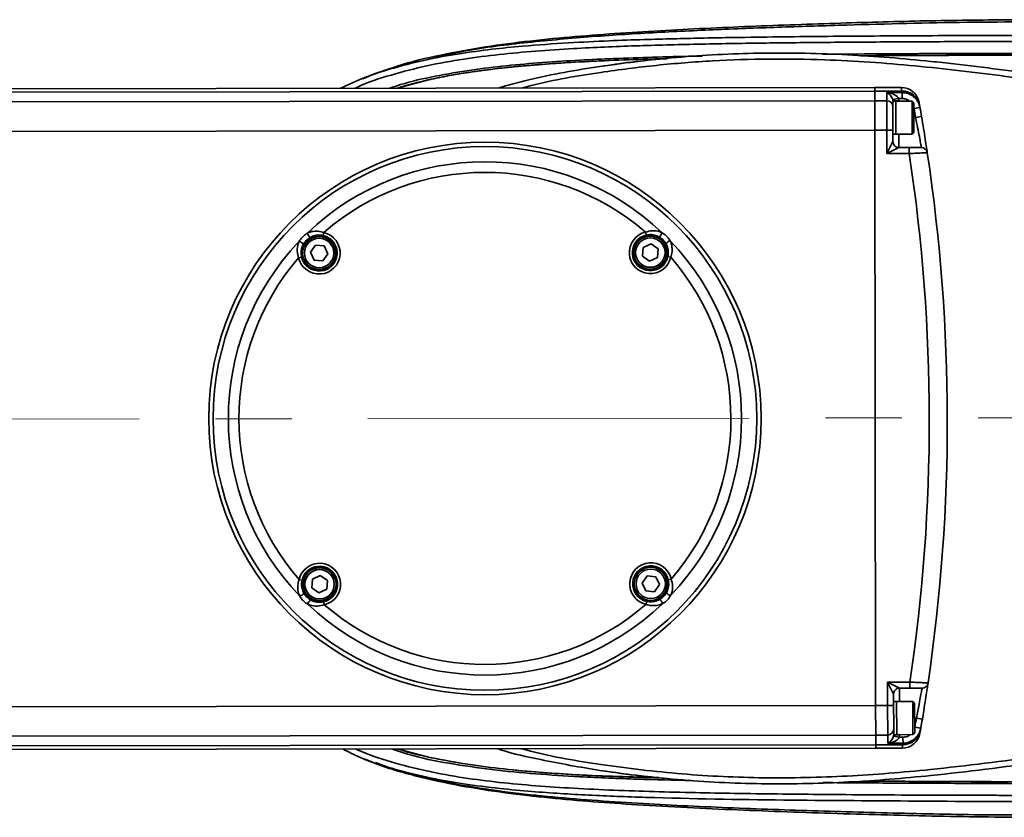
# Model space of a CAD drawing. Header units: millimetres. Extents: x 609 to 1177, y -109 to 470.
# Tile 57 of 60: x 833 to 866, y 385 to 412. Entities that reach past the tile are written whole.
import ezdxf

# ---------------------------------------------------------------- set-up
doc = ezdxf.new("R2010")
doc.units = ezdxf.units.MM
doc.linetypes.add('CENTERX2', pattern=[20.32, 12.7, -2.54, 2.54, -2.54])

msp = doc.modelspace()

# ---------------------------------------------------------------- linework, layer by layer
at = {"linetype": 'Continuous', "lineweight": 35}
msp.add_line((845.9028, 409.51661), (846.99858, 409.8087), dxfattribs=at)
at = {"color": 7, "linetype": 'Continuous', "lineweight": 35}
for p, q in [((814.82828, 409.47471), (861.81339, 409.53807)), ((861.81339, 409.53807), (862.69587, 409.53926)), ((861.81355, 409.42155), (861.81339, 409.53807)), ((862.71458, 409.42277), (861.81355, 409.42155)), ((861.81399, 409.09884), (861.81355, 409.42155)), ((862.21362, 409.37076), (862.72366, 409.37145)), ((862.21399, 409.09938), (862.21362, 409.37076)), ((862.71458, 409.42277), (862.69587, 409.53926)), ((862.72366, 409.37145), (862.71458, 409.42277)), ((862.72392, 409.17533), (862.72366, 409.37145)), ((861.81399, 409.09884), (862.21399, 409.09938)), ((861.81531, 408.11826), (861.81399, 409.09884)), ((862.21531, 408.1188), (862.21399, 409.09938)), ((862.60612, 409.17517), (862.41005, 409.13645)), ((862.61399, 409.09519), (862.41399, 409.09492)), ((862.41399, 409.09492), (862.414, 409.08888)), ((862.514, 409.08901), (862.414, 409.08888)), ((862.41448, 408.73095), (862.414, 409.08888)), ((863.054, 409.08974), (862.514, 409.08901)), ((862.51548, 407.98901), (862.514, 409.08901)), ((862.72392, 409.17533), (862.60612, 409.17517)), ((863.11408, 409.02982), (863.054, 409.08974)), ((863.05548, 407.98974), (863.054, 409.08974)), ((863.11408, 409.02982), (863.1154, 408.04982)), ((863.28727, 409.0451), (863.30615, 408.93921)), ((862.41448, 408.73095), (862.41531, 408.11907)), ((863.12115, 408.83682), (863.31811, 408.87153)), ((863.17269, 408.5399), (863.36983, 408.57361)), ((862.21531, 408.1188), (861.81531, 408.11826)), ((861.84115, 388.95789), (861.81531, 408.11826)), ((862.21531, 408.1188), (862.41531, 408.11907)), ((862.21636, 407.33861), (862.21531, 408.1188)), ((862.41531, 408.11907), (862.41582, 407.73888)), ((862.41548, 407.98888), (862.51548, 407.98901)), ((862.51548, 407.98901), (863.05548, 407.98974)), ((863.05548, 407.98974), (863.1154, 408.04982)), ((862.21636, 407.33861), (862.41582, 407.73888)), ((862.61609, 407.53915), (862.21636, 407.33861)), ((862.96089, 407.33961), (862.21636, 407.33861)), ((862.61609, 407.53915), (862.96062, 407.53961)), ((862.96062, 407.53961), (862.96089, 407.33961)), ((843.43913, 404.61344), (843.46142, 404.71092)), ((854.2009, 404.62795), (854.17834, 404.72537)), ((843.01775, 404.05321), (843.18294, 404.28996)), ((843.14019, 403.79179), (843.01775, 404.05321)), ((843.18294, 404.28996), (843.47055, 404.26528)), ((843.47055, 404.26528), (843.59299, 404.00386)), ((854.0748, 403.92097), (854.09948, 404.20859)), ((854.09948, 404.20859), (854.36091, 404.33103)), ((854.36091, 404.33103), (854.59765, 404.16585)), ((854.59765, 404.16585), (854.57297, 403.87823)), ((842.72083, 403.8932), (842.62341, 403.87065)), ((843.42781, 403.76711), (843.14019, 403.79179)), ((843.59299, 404.00386), (843.42781, 403.76711)), ((854.31155, 403.75579), (854.0748, 403.92097)), ((854.57297, 403.87823), (854.31155, 403.75579)), ((854.92113, 403.90966), (855.01861, 403.88737)), ((843.0835, 393.16286), (843.34493, 393.2853)), ((843.34493, 393.2853), (843.58167, 393.12012)), ((854.06349, 393.03723), (854.22867, 393.27398)), ((854.22867, 393.27398), (854.51629, 393.2493)), ((854.51629, 393.2493), (854.63872, 392.98788)), ((842.73535, 393.13143), (842.63786, 393.15373)), ((843.05882, 392.87524), (843.0835, 393.16286)), ((843.58167, 393.12012), (843.55699, 392.8325)), ((854.18592, 392.77581), (854.06349, 393.03723)), ((854.63872, 392.98788), (854.47354, 392.75113)), ((854.93564, 393.14789), (855.03307, 393.17044)), ((843.29557, 392.71006), (843.05882, 392.87524)), ((843.55699, 392.8325), (843.29557, 392.71006)), ((854.47354, 392.75113), (854.18592, 392.77581)), ((843.45558, 392.41314), (843.47813, 392.31572)), ((854.21735, 392.42765), (854.19506, 392.33017)), ((862.24009, 389.73862), (862.98462, 389.73963)), ((862.24115, 388.95843), (862.24009, 389.73862)), ((862.44063, 389.33889), (862.24009, 389.73862)), ((862.24009, 389.73862), (862.64036, 389.53916)), ((862.98489, 389.53963), (862.98462, 389.73963)), ((862.44063, 389.33889), (862.44115, 388.9587)), ((862.98489, 389.53963), (862.64036, 389.53916)), ((861.84115, 388.95789), (862.24115, 388.95843)), ((861.84247, 387.97731), (861.84115, 388.95789)), ((862.24115, 388.95843), (862.44115, 388.9587)), ((862.24247, 387.97785), (862.24115, 388.95843)), ((862.54097, 389.08903), (862.44097, 389.08889)), ((862.44115, 388.9587), (862.44197, 388.34682)), ((863.08097, 389.08976), (862.54097, 389.08903)), ((862.54245, 387.98903), (862.54097, 389.08903)), ((863.14105, 389.02984), (863.08097, 389.08976)), ((863.08245, 387.98976), (863.08097, 389.08976)), ((863.14105, 389.02984), (863.14237, 388.04984)), ((862.44245, 387.9889), (862.44197, 388.34682)), ((863.19966, 388.53992), (863.39689, 388.50674)), ((862.24247, 387.97785), (861.84247, 387.97731)), ((861.8429, 387.6546), (861.84247, 387.97731)), ((862.24283, 387.70647), (862.24247, 387.97785)), ((862.44245, 387.9889), (862.54245, 387.98903)), ((862.44245, 387.9889), (862.44246, 387.98286)), ((862.64246, 387.98313), (862.44246, 387.98286)), ((862.54245, 387.98903), (863.08245, 387.98976)), ((863.08245, 387.98976), (863.14237, 388.04984)), ((863.14892, 388.24285), (863.34598, 388.20868)), ((863.3342, 388.14097), (863.3156, 388.03502)), ((861.8429, 387.6546), (862.74393, 387.65582)), ((861.84306, 387.53809), (861.8429, 387.6546)), ((862.75287, 387.70716), (862.24283, 387.70647)), ((862.6348, 387.90312), (862.43863, 387.94131)), ((862.6348, 387.90312), (862.75261, 387.90327)), ((862.72554, 387.53928), (862.74393, 387.65582)), ((862.74393, 387.65582), (862.75287, 387.70716)), ((862.75261, 387.90327), (862.75287, 387.70716)), ((861.84306, 387.53809), (814.82828, 387.47469)), ((862.72554, 387.53928), (861.84306, 387.53809))]:
    msp.add_line(p, q, dxfattribs=at)
at = {"color": 7, "linetype": 'Continuous', "lineweight": 35, "true_color": 0xffffff}
for p, q in [((861.81355, 409.42155), (814.82828, 409.35819)), ((814.82828, 409.03548), (861.81399, 409.09884)), ((862.61399, 409.09519), (862.614, 409.08915)), ((861.81531, 408.11826), (814.82828, 408.0549)), ((862.61548, 407.98915), (862.61609, 407.53915)), ((862.64036, 389.53916), (862.64097, 389.08916)), ((814.82828, 388.89449), (861.84115, 388.95789)), ((861.84247, 387.97731), (814.82828, 387.91391)), ((862.64245, 387.98917), (862.64246, 387.98313)), ((814.82828, 387.5912), (861.8429, 387.6546)), ((846.99858, 387.23238), (845.90464, 387.51659)), ((854.74988, 386.54352), (854.08429, 386.55992)), ((863.71611, 386.43011), (861.40905, 386.44287))]:
    msp.add_line(p, q, dxfattribs=at)
at = {"color": 8, "linetype": 'Continuous', "lineweight": 35}
for p, q in [((863.17269, 408.5399), (863.11474, 408.53982)), ((863.19966, 388.53992), (863.14171, 388.53984))]:
    msp.add_line(p, q, dxfattribs=at)
at = {"linetype": 'CENTERX2', "lineweight": 18}
msp.add_line((763.65317, 398.40568), (898.47533, 398.5875), dxfattribs=at)
at = {"color": 7, "linetype": 'Continuous', "lineweight": 35}
for centre, radius in [((848.82824, 398.52055), 9.2), ((848.82824, 398.52055), 9.05355), ((843.30537, 404.02854), 0.58), ((843.30537, 404.02854), 0.55), ((843.30537, 404.02854), 0.49), ((854.33623, 404.04341), 0.58), ((854.33623, 404.04341), 0.55), ((854.33623, 404.04341), 0.49), ((843.32025, 392.99768), 0.58), ((843.32025, 392.99768), 0.55), ((854.3511, 393.01256), 0.58), ((854.3511, 393.01256), 0.55), ((843.32025, 392.99768), 0.49), ((854.3511, 393.01256), 0.49)]:
    msp.add_circle(centre, radius, dxfattribs=at)
for centre, radius, start, end in [((862.69668, 408.93926), 0.6, 10.160822, 90.077266), ((862.72449, 408.83126), 0.59159, 10.513317, 90.960536), ((862.21618, 408.90131), 0.19809, 0.644533, 90.633517), ((804.22828, 398.4604), 59.8, 9.7037261, 9.9924716), ((804.22828, 398.4604), 60, 9.9924716, 10.0581023), ((804.22828, 398.4604), 60, 9.7037261, 9.9924716), ((862.61582, 407.73915), 0.2, 180.077266, 270.077266), ((804.22828, 398.4604), 59.4, 351.5576416, 8.5968901), ((863.36532, 407.34016), 0.2, 8.539483, 90.077266), ((804.22828, 398.4604), 60, 351.6150485, 8.5394832), ((848.82824, 398.52055), 8.54645, 46.36476, 133.789772), ((848.82824, 398.52055), 8.19289, 49.23049, 130.924042), ((843.30537, 404.02854), 0.7, 193.035303, 77.119229), ((843.11708, 404.73008), 0.207, 191.138877, 239.440582), ((854.33623, 404.04341), 0.7, 103.035303, 347.119229), ((854.52263, 404.74546), 0.207, 300.71395, 349.015655), ((848.82824, 398.52055), 8.54645, 136.36476, 223.789772), ((842.60333, 404.21494), 0.207, 30.71395, 79.015655), ((843.30537, 404.02854), 0.6, 193.035303, 77.119229), ((854.33623, 404.04341), 0.6, 103.035303, 347.119229), ((855.03777, 404.23171), 0.207, 101.138877, 149.440582), ((848.82824, 398.52055), 8.54645, 316.36476, 43.789772), ((848.82824, 398.52055), 8.19289, 139.23049, 220.924042), ((848.82824, 398.52055), 8.19289, 319.23049, 40.924042), ((843.32025, 392.99768), 0.7, 283.035303, 167.119229), ((843.32025, 392.99768), 0.6, 283.035303, 167.119229), ((854.3511, 393.01256), 0.7, 13.035303, 257.119229), ((854.3511, 393.01256), 0.6, 13.035303, 257.119229), ((842.61871, 392.80939), 0.207, 281.138877, 329.440582), ((855.05315, 392.82615), 0.207, 210.71395, 259.015655), ((843.13385, 392.29563), 0.207, 120.71395, 169.015655), ((848.82824, 398.52055), 8.54645, 226.36476, 313.789772), ((848.82824, 398.52055), 8.19289, 229.23049, 310.924042), ((854.5394, 392.31101), 0.207, 11.138877, 59.440582), ((863.38906, 389.74017), 0.2, 270.077266, 351.615048), ((862.64063, 389.33916), 0.2, 90.077266, 180.077266), ((804.22828, 398.4604), 59.8, 350.1620601, 350.4508056), ((804.22828, 398.4604), 60, 350.1620601, 350.4508056), ((862.24412, 388.17593), 0.19809, 269.521015, 359.509998), ((862.72473, 388.13928), 0.6, 270.077266, 349.993709), ((862.75225, 388.24735), 0.59159, 269.193996, 349.641215), ((804.22828, 398.4604), 60, 350.0964294, 350.1620601)]:
    msp.add_arc(centre, radius, start, end, dxfattribs=at)
for centre, major_axis, ratio, start_param, end_param in [((862.21388, 409.17465), (-0.15789, 0.18231), 0.67433497, 4.00189705, 5.37529781), ((862.21388, 409.17465), (0.3993, -0.0508), 0.48418546, 0.25957306, 1.63297382), ((862.21399, 409.09465), (-0.00029, 0.21181), 0.94426287, 4.71238898, 4.90978454), ((862.21399, 409.09465), (0.00055, -0.40792), 0.98058068, 1.57079633, 1.76819189), ((862.24246, 387.98259), (-0.00029, 0.21181), 0.94426287, 4.51499342, 4.71238898), ((862.24246, 387.98259), (0.00055, -0.40792), 0.98058068, 1.37340077, 1.57079633), ((862.24257, 387.90259), (0.15739, 0.18274), 0.67433497, 4.04948015, 5.42288092), ((862.24257, 387.90259), (0.39916, 0.05187), 0.48418546, 4.65021148, 6.02361225)]:
    msp.add_ellipse(centre, major_axis=major_axis, ratio=ratio, start_param=start_param, end_param=end_param, dxfattribs=at)
for points, knots in [([(866.47559, 411.79898), (865.54029, 411.78985), (863.66965, 411.77159), (860.79566, 411.68994), (857.8534, 411.58947), (854.84319, 411.45266), (851.83727, 411.25424), (849.33689, 410.9938), (847.36181, 410.63335), (846.3259, 410.39709), (845.80063, 410.21201), (845.74891, 410.19378)], [0, 0, 0, 0, 0.1346411, 0.2692854, 0.41386076, 0.55843695, 0.70301041, 0.84756048, 0.91983984, 0.99210641, 1, 1, 1, 1]), ([(893.86281, 398.52054), (893.84982, 398.91625), (893.82427, 399.69465), (893.61238, 400.82566), (893.27648, 401.88199), (892.81229, 402.84223), (892.2591, 403.70129), (891.54839, 404.57487), (890.68004, 405.42254), (889.67486, 406.21701), (888.688, 406.86947), (887.6547, 407.45715), (886.60259, 407.97085), (885.54767, 408.41573), (884.56479, 408.78178), (883.60476, 409.10006), (882.63076, 409.38853), (880.97396, 409.82683), (878.59978, 410.3232), (875.5007, 410.77831), (872.36966, 411.0787), (869.22944, 411.24854), (866.08762, 411.28046), (862.96596, 411.26247), (859.92022, 411.24364), (857.60947, 411.21543), (856.0225, 411.18587), (855.08234, 411.16453), (854.06578, 411.13669), (852.90312, 411.09548), (851.5512, 411.02865), (850.24833, 410.93741), (849.03603, 410.81568), (847.95506, 410.67088), (846.81082, 410.46262), (845.61466, 410.15575), (844.67348, 409.83602), (844.15596, 409.57761), (844.02874, 409.51408)], [0, 0, 0, 0, 0.02124501, 0.0417916, 0.06158718, 0.08063529, 0.09891109, 0.11636124, 0.14103511, 0.1639356, 0.1851013, 0.2045318, 0.2277628, 0.2479575, 0.26601826, 0.28409676, 0.30228474, 0.32058382, 0.37615923, 0.43247333, 0.48878934, 0.54508832, 0.60137063, 0.6575599, 0.71280349, 0.76500303, 0.78171185, 0.79807652, 0.8155255, 0.83634598, 0.86057797, 0.88824252, 0.90650277, 0.92602611, 0.94682597, 0.96893497, 0.99236307, 1, 1, 1, 1]), ([(856.07897, 410.58959), (855.98028, 410.58774), (855.42468, 410.57735), (854.43895, 410.5515), (853.17254, 410.5088), (851.94982, 410.45269), (850.75601, 410.37836), (849.55145, 410.27323), (848.35747, 410.13103), (847.17938, 409.9254), (846.27024, 409.7291), (845.77846, 409.55718), (845.66146, 409.51629)], [0, 0, 0, 0, 0.02818295, 0.15867056, 0.28154847, 0.38998141, 0.50815625, 0.62304598, 0.73521591, 0.85129974, 0.96462391, 1, 1, 1, 1]), ([(849.25262, 409.52113), (849.59772, 409.61578), (850.7167, 409.9227), (852.76303, 410.27942), (855.37498, 410.58852), (858.13125, 410.71837), (860.90531, 410.65633), (863.01273, 410.4856), (865.1996, 410.24723), (868.24644, 409.83638), (871.93016, 409.30131), (875.49558, 408.74082), (877.27037, 408.41217), (878.15774, 408.24784)], [0, 0, 0, 0, 0.03678518, 0.11927649, 0.2132109, 0.30714525, 0.40272563, 0.49833115, 0.52444644, 0.62891782, 0.814415, 0.90720954, 1, 1, 1, 1]), ([(866.47521, 410.67626), (866.34391, 410.6762), (865.99791, 410.67602), (865.46933, 410.67496), (864.88036, 410.67362), (864.31313, 410.67187), (863.73628, 410.6697), (863.14556, 410.66706), (862.5378, 410.66387), (861.5161, 410.65781), (860.7, 410.65088), (860.09387, 410.64573)], [0, 0, 0, 0, 0.06172845, 0.16265658, 0.24849158, 0.33861522, 0.42932098, 0.51967676, 0.61632566, 0.71504022, 1, 1, 1, 1]), ([(861.34899, 410.59645), (862.64803, 410.60396), (864.81074, 410.61647), (867.83616, 410.62024), (870.42466, 410.53392), (873.02711, 410.36222), (875.22487, 410.13423), (877.03273, 409.88578), (878.45132, 409.65447), (879.88199, 409.37832), (881.05819, 409.11134), (881.95533, 408.87972), (882.59659, 408.70046), (883.21241, 408.51235), (883.78305, 408.32187), (884.26229, 408.14565), (884.53204, 408.03707), (884.64415, 407.98917), (884.65598, 407.98494), (884.66153, 407.98296)], [0, 0, 0, 0, 0.16091818, 0.26790678, 0.37473293, 0.48166687, 0.59092, 0.64834613, 0.70769638, 0.76893723, 0.82882472, 0.85701755, 0.88383324, 0.91180414, 0.93824397, 0.96268807, 0.98318858, 0.99211762, 1, 1, 1, 1]), ([(863.71611, 410.61098), (864.13334, 410.61254), (864.93698, 410.61554), (865.74062, 410.6168), (866.12705, 410.61741)], [0, 0, 0, 0, 0.5191631, 1, 1, 1, 1]), ([(845.90005, 409.51661), (846.02704, 409.55573), (846.30223, 409.64051), (846.68418, 409.73493), (847.04712, 409.81775), (847.38118, 409.8868), (847.74672, 409.95528), (848.14967, 410.02274), (848.73247, 410.10904), (849.51603, 410.20407), (850.48707, 410.29472), (852.02543, 410.402), (853.49416, 410.46831), (854.62928, 410.49401), (854.89323, 410.49999)], [0, 0, 0, 0, 0.043946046, 0.095235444, 0.130071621, 0.167045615, 0.208022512, 0.253038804, 0.302131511, 0.40282104, 0.51398358, 0.624569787, 0.912702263, 1, 1, 1, 1]), ([(849.31835, 410.17975), (849.42587, 410.19157), (849.58798, 410.2094), (849.80643, 410.2313), (849.97509, 410.24753), (850.14857, 410.26342), (850.327, 410.279), (850.5105, 410.29422), (850.96524, 410.33023), (851.35928, 410.35504), (851.69036, 410.37588)], [0, 0, 0, 0, 0.136329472, 0.205534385, 0.276696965, 0.349866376, 0.425092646, 0.502426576, 0.581919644, 1, 1, 1, 1]), ([(851.69036, 410.37588), (852.06434, 410.39615), (852.86195, 410.43938), (853.66027, 410.46667), (854.08429, 410.48117)], [0, 0, 0, 0, 0.46886249, 1, 1, 1, 1]), ([(854.90794, 410.51429), (854.5538, 410.47938), (853.84453, 410.40947), (853.1383, 410.30922), (852.7847, 410.25903)], [0, 0, 0, 0, 0.49930528, 1, 1, 1, 1]), ([(845.74947, 410.19462), (845.5271, 410.12655), (845.18874, 410.02297), (844.86725, 409.87594), (844.75705, 409.82553)], [0, 0, 0, 0, 0.65718746, 1, 1, 1, 1]), ([(846.99858, 409.8087), (847.01095, 409.81141), (847.37696, 409.89144), (848.1477, 410.03495), (848.91267, 410.12957), (849.31835, 410.17975)], [0, 0, 0, 0, 0.01617273, 0.47826491, 1, 1, 1, 1]), ([(862.72366, 409.37145), (862.79046, 409.36515), (862.92384, 409.35256), (863.10231, 409.25157), (863.23979, 409.10173), (863.30004, 408.96329), (863.31563, 408.88415), (863.31811, 408.87153)], [0, 0, 0, 0, 0.23712225, 0.47339901, 0.71169165, 0.95402542, 1, 1, 1, 1]), ([(863.36505, 407.54016), (863.36427, 407.54452), (863.36222, 407.55592), (863.3413, 407.67178), (863.29936, 407.89784), (863.24148, 408.19999), (863.19563, 408.42655), (863.17269, 408.5399)], [0, 0, 0, 0, 0.13261588, 0.34613035, 0.56259424, 0.78115862, 1, 1, 1, 1]), ([(863.36983, 408.57361), (863.39288, 408.43711), (863.43897, 408.16415), (863.49712, 407.8004), (863.53924, 407.52828), (863.56026, 407.38884), (863.56232, 407.37511), (863.56311, 407.36986)], [0, 0, 0, 0, 0.218543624, 0.436998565, 0.653535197, 0.867239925, 1, 1, 1, 1]), ([(862.96062, 407.53961), (862.99186, 407.53965), (863.06825, 407.53976), (863.18218, 407.53991), (863.28329, 407.54005), (863.35185, 407.54014), (863.36065, 407.54015), (863.36505, 407.54016)], [0, 0, 0, 0, 0.14877732, 0.36374151, 0.57650049, 0.7882324, 1, 1, 1, 1]), ([(863.56311, 407.36986), (863.55656, 407.36953), (863.54347, 407.36888), (863.44148, 407.36378), (863.29096, 407.35624), (863.12122, 407.34771), (863.00742, 407.34196), (862.96089, 407.33961)], [0, 0, 0, 0, 0.2123801, 0.42446093, 0.6371568, 0.85166574, 1, 1, 1, 1]), ([(842.64277, 404.41815), (842.67542, 404.46777), (842.74075, 404.56708), (842.84584, 404.6504), (842.9051, 404.68492), (842.91398, 404.69009)], [0, 0, 0, 0, 0.45919461, 0.91897791, 1, 1, 1, 1]), ([(842.91398, 404.69009), (842.94455, 404.70314), (843.04231, 404.74486), (843.2128, 404.76401), (843.36996, 404.74044), (843.4481, 404.71522), (843.46142, 404.71092)], [0, 0, 0, 0, 0.180378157, 0.576762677, 0.927851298, 1, 1, 1, 1]), ([(854.17834, 404.72537), (854.25376, 404.74452), (854.41541, 404.78556), (854.60055, 404.76032), (854.70178, 404.71645), (854.72584, 404.70602)], [0, 0, 0, 0, 0.40002894, 0.85737931, 1, 1, 1, 1]), ([(854.72584, 404.70602), (854.77546, 404.67337), (854.87477, 404.60803), (854.95809, 404.50294), (854.99261, 404.44369), (854.99778, 404.43481)], [0, 0, 0, 0, 0.45919461, 0.91897791, 1, 1, 1, 1]), ([(842.62341, 403.87065), (842.60426, 403.94607), (842.56322, 404.10771), (842.58846, 404.29286), (842.63234, 404.39409), (842.64277, 404.41815)], [0, 0, 0, 0, 0.40002894, 0.85737931, 1, 1, 1, 1]), ([(843.01183, 404.55183), (843.00428, 404.54745), (842.95421, 404.51842), (842.86418, 404.44723), (842.80893, 404.36286), (842.78129, 404.32066)], [0, 0, 0, 0, 0.08155854, 0.54066064, 1, 1, 1, 1]), ([(843.43913, 404.61344), (843.38428, 404.62179), (843.32258, 404.63118), (843.20394, 404.62302), (843.11329, 404.60329), (843.0364, 404.56429), (843.01183, 404.55183)], [0, 0, 0, 0, 0.3614081, 0.40663252, 0.81041818, 1, 1, 1, 1]), ([(854.62836, 404.56749), (854.60896, 404.5774), (854.52933, 404.6181), (854.38768, 404.65379), (854.25901, 404.63599), (854.2009, 404.62795)], [0, 0, 0, 0, 0.15006865, 0.61611465, 1, 1, 1, 1]), ([(854.85952, 404.33695), (854.85514, 404.34451), (854.82611, 404.39458), (854.75493, 404.4846), (854.67055, 404.53986), (854.62836, 404.56749)], [0, 0, 0, 0, 0.08155854, 0.54066064, 1, 1, 1, 1]), ([(854.99778, 404.43481), (855.01083, 404.40424), (855.05255, 404.30648), (855.0717, 404.13599), (855.04813, 403.97883), (855.02291, 403.90069), (855.01861, 403.88737)], [0, 0, 0, 0, 0.18037816, 0.57676268, 0.9278513, 1, 1, 1, 1]), ([(842.78129, 404.32066), (842.77138, 404.30127), (842.73069, 404.22163), (842.69499, 404.07998), (842.71279, 403.95132), (842.72083, 403.8932)], [0, 0, 0, 0, 0.15006865, 0.61611465, 1, 1, 1, 1]), ([(854.92113, 403.90966), (854.92948, 403.9645), (854.93888, 404.02621), (854.93072, 404.14484), (854.91099, 404.2355), (854.87198, 404.31239), (854.85952, 404.33695)], [0, 0, 0, 0, 0.3614081, 0.40663252, 0.81041818, 1, 1, 1, 1]), ([(844.09101, 387.51415), (844.28529, 387.41552), (844.86141, 387.12306), (845.86064, 386.81714), (847.01003, 386.53782), (848.15656, 386.3392), (849.27251, 386.19791), (850.34866, 386.09824), (851.33547, 386.02846), (852.28435, 385.97518), (853.23593, 385.93338), (855.40163, 385.85993), (858.63246, 385.80645), (862.92576, 385.78091), (866.73765, 385.74797), (870.21616, 385.83291), (873.337, 386.04002), (876.3698, 386.37592), (878.65425, 386.74541), (880.21024, 387.06101), (881.13062, 387.26739), (882.12305, 387.514), (883.25141, 387.82965), (884.54708, 388.24622), (885.85635, 388.74342), (887.14455, 389.32228), (888.3792, 389.9779), (889.64828, 390.79209), (890.75836, 391.68411), (891.68627, 392.61962), (892.42431, 393.55881), (892.99774, 394.54021), (893.40703, 395.52685), (893.66891, 396.48341), (893.83322, 397.48818), (893.85287, 398.17376), (893.86281, 398.52054)], [0, 0, 0, 0, 0.01170661, 0.03471336, 0.05592426, 0.07535161, 0.09724655, 0.1164131, 0.13347065, 0.15045162, 0.16752669, 0.18469898, 0.2669976, 0.34130213, 0.41562008, 0.47201105, 0.52840306, 0.58378691, 0.63606928, 0.65279632, 0.6691741, 0.68679647, 0.7077908, 0.73218021, 0.75997289, 0.78306769, 0.80809747, 0.83509115, 0.86405191, 0.88449046, 0.90584252, 0.9281246, 0.9453972, 0.96314569, 0.98135809, 1, 1, 1, 1]), ([(842.6587, 392.60628), (842.64565, 392.63686), (842.60393, 392.73461), (842.58478, 392.9051), (842.60835, 393.06226), (842.63356, 393.14041), (842.63786, 393.15373)], [0, 0, 0, 0, 0.18037816, 0.57676268, 0.9278513, 1, 1, 1, 1]), ([(842.73535, 393.13143), (842.727, 393.07659), (842.7176, 393.01489), (842.72576, 392.89625), (842.74549, 392.80559), (842.7845, 392.7287), (842.79696, 392.70414)], [0, 0, 0, 0, 0.3614081, 0.40663252, 0.81041818, 1, 1, 1, 1]), ([(854.87519, 392.72043), (854.8851, 392.73982), (854.92579, 392.81946), (854.96148, 392.96111), (854.94368, 393.08977), (854.93564, 393.14789)], [0, 0, 0, 0, 0.15006865, 0.61611465, 1, 1, 1, 1]), ([(855.03307, 393.17044), (855.05221, 393.09502), (855.09325, 392.93338), (855.06802, 392.74823), (855.02414, 392.64701), (855.01371, 392.62294)], [0, 0, 0, 0, 0.40002894, 0.85737931, 1, 1, 1, 1]), ([(842.93064, 392.33508), (842.88101, 392.36772), (842.78171, 392.43306), (842.69839, 392.53815), (842.66387, 392.5974), (842.6587, 392.60628)], [0, 0, 0, 0, 0.45919461, 0.91897791, 1, 1, 1, 1]), ([(842.79696, 392.70414), (842.80134, 392.69659), (842.83037, 392.64652), (842.90155, 392.55649), (842.98592, 392.50123), (843.02812, 392.4736)], [0, 0, 0, 0, 0.08155854, 0.54066064, 1, 1, 1, 1]), ([(854.64465, 392.48926), (854.6522, 392.49364), (854.70227, 392.52267), (854.7923, 392.59386), (854.84755, 392.67823), (854.87519, 392.72043)], [0, 0, 0, 0, 0.08155854, 0.54066064, 1, 1, 1, 1]), ([(855.01371, 392.62294), (854.98106, 392.57332), (854.91573, 392.47401), (854.81063, 392.39069), (854.75138, 392.35618), (854.7425, 392.351)], [0, 0, 0, 0, 0.45919461, 0.91897791, 1, 1, 1, 1]), ([(843.47813, 392.31572), (843.40272, 392.29657), (843.24107, 392.25553), (843.05592, 392.28077), (842.9547, 392.32465), (842.93064, 392.33508)], [0, 0, 0, 0, 0.40002894, 0.85737931, 1, 1, 1, 1]), ([(843.02812, 392.4736), (843.04752, 392.46369), (843.12715, 392.42299), (843.2688, 392.3873), (843.39747, 392.4051), (843.45558, 392.41314)], [0, 0, 0, 0, 0.15006865, 0.61611465, 1, 1, 1, 1]), ([(854.7425, 392.351), (854.71193, 392.33796), (854.61417, 392.29623), (854.44368, 392.27708), (854.28652, 392.30065), (854.20838, 392.32587), (854.19506, 392.33017)], [0, 0, 0, 0, 0.180378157, 0.576762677, 0.927851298, 1, 1, 1, 1]), ([(854.21735, 392.42765), (854.27219, 392.4193), (854.3339, 392.40991), (854.45254, 392.41807), (854.54319, 392.4378), (854.62008, 392.4768), (854.64465, 392.48926)], [0, 0, 0, 0, 0.3614081, 0.40663252, 0.81041818, 1, 1, 1, 1]), ([(862.98462, 389.73963), (863.05291, 389.73637), (863.18959, 389.72983), (863.37141, 389.7212), (863.50748, 389.71476), (863.57737, 389.71146), (863.58427, 389.71113), (863.58692, 389.71101)], [0, 0, 0, 0, 0.21706422, 0.43444939, 0.65113368, 0.86592116, 1, 1, 1, 1]), ([(863.58692, 389.71101), (863.58499, 389.6979), (863.58114, 389.67168), (863.55072, 389.46755), (863.50447, 389.16683), (863.45042, 388.82773), (863.41249, 388.60028), (863.39689, 388.50674)], [0, 0, 0, 0, 0.21118223, 0.42247827, 0.63494254, 0.84985754, 1, 1, 1, 1]), ([(863.38933, 389.54017), (863.38755, 389.54017), (863.38291, 389.54016), (863.33593, 389.5401), (863.24451, 389.53998), (863.12245, 389.53981), (863.03074, 389.53969), (862.98489, 389.53963)], [0, 0, 0, 0, 0.133677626, 0.347987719, 0.5645817, 0.782310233, 1, 1, 1, 1]), ([(863.19966, 388.53992), (863.21523, 388.61761), (863.25307, 388.80642), (863.307, 389.08806), (863.35318, 389.33789), (863.38356, 389.50749), (863.38741, 389.52928), (863.38933, 389.54017)], [0, 0, 0, 0, 0.15036382, 0.36544998, 0.57789916, 0.78904147, 1, 1, 1, 1]), ([(884.6572, 389.05566), (884.65832, 389.05635), (884.66973, 389.06344), (884.61476, 389.03835), (884.47767, 388.98201), (884.13439, 388.84604), (883.5113, 388.62466), (882.72306, 388.3752), (881.80412, 388.11858), (880.15002, 387.70758), (877.78179, 387.24891), (874.77567, 386.84377), (871.88098, 386.58944), (869.06092, 386.44755), (866.24973, 386.41595), (863.71003, 386.42922), (862.10537, 386.44076), (861.44054, 386.44554)], [0, 0, 0, 0, 0.001065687, 0.01092809, 0.021321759, 0.044762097, 0.071945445, 0.11137928, 0.150101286, 0.191074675, 0.323224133, 0.449656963, 0.567965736, 0.684313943, 0.800539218, 0.917360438, 1, 1, 1, 1]), ([(878.15762, 388.79322), (876.95841, 388.57446), (874.55987, 388.13691), (870.94006, 387.60275), (867.3197, 387.06624), (863.99116, 386.63713), (860.95158, 386.38793), (858.19343, 386.32137), (855.42359, 386.45066), (852.91182, 386.73295), (850.89068, 387.11012), (849.75034, 387.35024), (849.2824, 387.51051), (849.25145, 387.52111)], [0, 0, 0, 0, 0.12532644, 0.25066561, 0.37617031, 0.50165081, 0.59564985, 0.68962519, 0.78509955, 0.88057388, 0.94914817, 0.99663646, 1, 1, 1, 1]), ([(863.34598, 388.20868), (863.32745, 388.14186), (863.29034, 388.00804), (863.15362, 387.84565), (862.97828, 387.73893), (862.83579, 387.70829), (862.76191, 387.70728), (862.75287, 387.70716)], [0, 0, 0, 0, 0.24552195, 0.49169387, 0.736396, 0.96773555, 1, 1, 1, 1]), ([(845.71309, 387.51633), (845.89226, 387.45497), (846.5179, 387.24071), (847.64173, 387.02597), (849.06457, 386.81511), (850.51717, 386.67895), (852.13483, 386.5753), (853.86829, 386.50364), (855.11194, 386.47451), (855.71365, 386.46041)], [0, 0, 0, 0, 0.05628003, 0.19652751, 0.339027, 0.48417888, 0.63009968, 0.82103134, 1, 1, 1, 1]), ([(854.61081, 386.55823), (853.70479, 386.58222), (852.39452, 386.61691), (850.67954, 386.72996), (849.46156, 386.84049), (848.24756, 386.99132), (847.09085, 387.21051), (846.31368, 387.37845), (845.94768, 387.50833), (845.92433, 387.51662)], [0, 0, 0, 0, 0.31021029, 0.4486176, 0.58823856, 0.72886767, 0.86704883, 0.99151907, 1, 1, 1, 1]), ([(844.83256, 387.17816), (844.88626, 387.15414), (845.41998, 386.91539), (846.48328, 386.61094), (847.99231, 386.27589), (849.49258, 386.04821), (850.97287, 385.88077), (852.43542, 385.75354), (854.5209, 385.60996), (857.22759, 385.47758), (860.57125, 385.35801), (863.91743, 385.26766), (867.27635, 385.22245), (869.85118, 385.31025), (871.63913, 385.42419), (872.64395, 385.50329), (873.64748, 385.5978), (874.68505, 385.71205), (875.74742, 385.84879), (876.88166, 386.01848), (878.09906, 386.22911), (879.32351, 386.47812), (880.50841, 386.75277), (881.23673, 386.95468), (881.60146, 387.05579)], [0, 0, 0, 0, 0.0047574, 0.04728365, 0.08898183, 0.1298414, 0.16990691, 0.2094617, 0.24855873, 0.33896397, 0.42860678, 0.51914213, 0.60968289, 0.7002303, 0.7274001, 0.7545702, 0.78174109, 0.80891328, 0.83898605, 0.86835487, 0.90165036, 0.93888674, 0.96939484, 1, 1, 1, 1]), ([(849.31834, 386.86133), (848.91047, 386.91068), (848.13245, 387.00482), (847.36412, 387.15902), (846.99858, 387.23238)], [0, 0, 0, 0, 0.52423949, 1, 1, 1, 1]), ([(851.69036, 386.66521), (851.2782, 386.69114), (850.48623, 386.74096), (849.69689, 386.82232), (849.31834, 386.86133)], [0, 0, 0, 0, 0.52042501, 1, 1, 1, 1]), ([(854.08429, 386.55992), (853.6725, 386.57397), (852.87418, 386.6012), (852.07655, 386.64433), (851.69036, 386.66521)], [0, 0, 0, 0, 0.515817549, 1, 1, 1, 1]), ([(852.78477, 386.78205), (853.13838, 386.73186), (853.8446, 386.63162), (854.55389, 386.5617), (854.90804, 386.5268)], [0, 0, 0, 0, 0.500704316, 1, 1, 1, 1]), ([(860.09402, 386.39538), (860.11299, 386.39517), (860.86792, 386.38664), (862.32685, 386.37824), (864.43495, 386.36757), (865.80706, 386.36572), (866.47521, 386.36482)], [0, 0, 0, 0, 0.00891713, 0.35493528, 0.68588725, 1, 1, 1, 1]), ([(866.12705, 386.42368), (865.74062, 386.42429), (864.93698, 386.42555), (864.13334, 386.42855), (863.71611, 386.43011)], [0, 0, 0, 0, 0.4808369, 1, 1, 1, 1])]:
    msp.add_open_spline(points, degree=3, knots=knots, dxfattribs=at)
at = {"color": 7, "linetype": 'Continuous', "lineweight": 35, "true_color": 0xffffff}
for points, knots in [([(846.93637, 410.47227), (847.28886, 410.56043), (848.33771, 410.82276), (850.12747, 411.0354), (852.26932, 411.23659), (854.41817, 411.37065), (856.56818, 411.47211), (858.71914, 411.55425), (861.49209, 411.6406), (864.88694, 411.73028), (868.90607, 411.72786), (872.58464, 411.50669), (875.91312, 411.13588), (878.39142, 410.722), (880.35428, 410.29524), (881.58421, 409.97076), (882.45272, 409.71756), (882.94639, 409.56336), (883.29056, 409.45091), (883.55981, 409.35214), (883.70004, 409.28925), (883.70914, 409.27457), (883.71202, 409.26993)], [0, 0, 0, 0, 0.02889602, 0.0859813, 0.14307274, 0.20016746, 0.25726173, 0.31435647, 0.37145101, 0.47802645, 0.5845936, 0.69115425, 0.77107992, 0.85099915, 0.89096394, 0.93087122, 0.95221573, 0.96294627, 0.97365751, 0.98435688, 0.99504864, 1, 1, 1, 1]), ([(866.47546, 411.07256), (865.78131, 411.07151), (864.38148, 411.06939), (862.24193, 411.05921), (860.13643, 411.04396), (858.01203, 411.02083), (855.9408, 410.98653), (853.84165, 410.93374), (852.04597, 410.85807), (850.53263, 410.75853), (849.3126, 410.64727), (848.10161, 410.49234), (846.89641, 410.27884), (845.71216, 409.97013), (844.91079, 409.71462), (844.52483, 409.52781), (844.49777, 409.51472)], [0, 0, 0, 0, 0.09407351, 0.18970851, 0.28996081, 0.37942335, 0.47762952, 0.57069496, 0.66399229, 0.72117543, 0.77621817, 0.82998619, 0.88661234, 0.94189597, 0.995926, 1, 1, 1, 1]), ([(861.33413, 410.59765), (861.53406, 410.59908), (862.04935, 410.60279), (862.84335, 410.60715), (863.43742, 410.60975), (863.71611, 410.61098)], [0, 0, 0, 0, 0.2518091, 0.64899496, 1, 1, 1, 1]), ([(878.11986, 408.05146), (876.63355, 408.31837), (873.6607, 408.85224), (869.6698, 409.42044), (866.17482, 409.92416), (863.16528, 410.28393), (860.52986, 410.4715), (858.27903, 410.50199), (856.41296, 410.44194), (854.5458, 410.29495), (852.52765, 410.0306), (851.02044, 409.78271), (850.15254, 409.55147), (850.04265, 409.52219)], [0, 0, 0, 0, 0.15993755, 0.31990171, 0.42693515, 0.53396349, 0.64088964, 0.70660279, 0.77231367, 0.83859271, 0.90487195, 0.98795546, 1, 1, 1, 1]), ([(862.96996, 409.08963), (862.9329, 409.11418), (862.8582, 409.16367), (862.76891, 409.17142), (862.72392, 409.17533)], [0, 0, 0, 0, 0.49615069, 1, 1, 1, 1]), ([(850.02832, 387.52215), (850.1336, 387.494), (851.0069, 387.2605), (852.79964, 386.96362), (855.39406, 386.65043), (858.13734, 386.52328), (860.89786, 386.58431), (863.95665, 386.83441), (867.28998, 387.26407), (870.90441, 387.7997), (874.5215, 388.33327), (876.92037, 388.77083), (878.11974, 388.9896)], [0, 0, 0, 0, 0.01153594, 0.09569486, 0.19194195, 0.28818894, 0.38612183, 0.48408054, 0.61295849, 0.7418613, 0.87093723, 1, 1, 1, 1]), ([(862.75261, 387.90327), (862.80278, 387.90789), (862.89095, 387.91599), (862.9623, 387.96746), (862.99304, 387.98964)], [0, 0, 0, 0, 0.56909884, 1, 1, 1, 1]), ([(844.51953, 387.51473), (844.53936, 387.50556), (844.92109, 387.32917), (845.71098, 387.06861), (846.89666, 386.76292), (848.10147, 386.54859), (849.31256, 386.39387), (850.53255, 386.28254), (851.80663, 386.19881), (853.12366, 386.13633), (854.47616, 386.0916), (855.81215, 386.05897), (857.18147, 386.03368), (858.55047, 386.01449), (860.0898, 385.99808), (861.77606, 385.98492), (863.12449, 385.97774), (863.98893, 385.97423), (864.34336, 385.97295), (864.69812, 385.97182), (865.05324, 385.97084), (865.43841, 385.96994), (865.83393, 385.96924), (866.18945, 385.96862), (866.39703, 385.96855), (866.47546, 385.96853)], [0, 0, 0, 0, 0.00296388, 0.05704972, 0.1123948, 0.16908837, 0.22291182, 0.27801576, 0.335267, 0.39613202, 0.45689479, 0.51886206, 0.57744238, 0.6427067, 0.70461721, 0.78629992, 0.87149344, 0.88756595, 0.90358321, 0.91957968, 0.93569753, 0.9517646, 0.97183698, 0.98935902, 1, 1, 1, 1]), ([(881.59532, 387.08502), (880.90515, 386.90392), (879.45313, 386.52292), (877.19998, 386.11177), (874.86054, 385.78042), (872.50908, 385.54456), (869.90794, 385.37428), (867.05793, 385.2955), (863.96399, 385.3392), (860.89789, 385.41634), (857.8592, 385.51602), (854.84811, 385.64243), (851.8408, 385.83071), (849.33991, 386.08301), (847.3607, 386.42684), (846.13425, 386.71866), (845.42294, 386.97401), (845.18439, 387.05965)], [0, 0, 0, 0, 0.05831845, 0.12269172, 0.18706692, 0.2514447, 0.31582367, 0.40012449, 0.48442869, 0.56873591, 0.65085341, 0.73297097, 0.81508693, 0.89718981, 0.93824318, 0.97928825, 1, 1, 1, 1])]:
    msp.add_open_spline(points, degree=3, knots=knots, dxfattribs=at)

doc.saveas('drawing.dxf')
